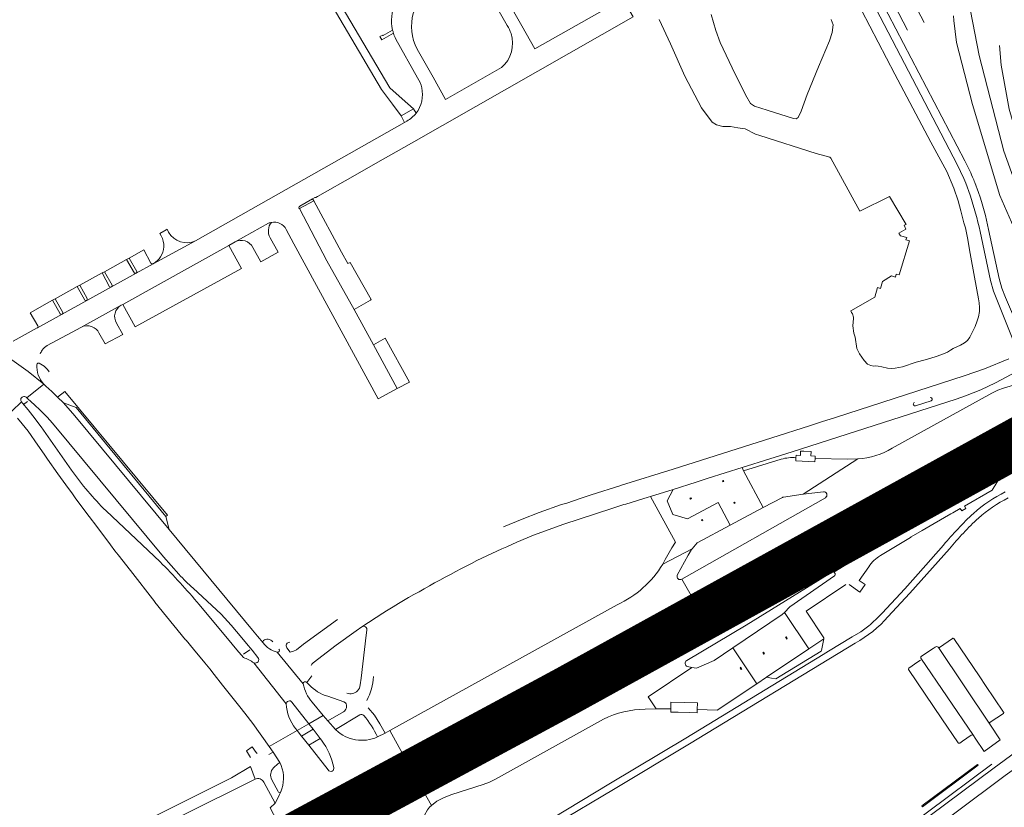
# Model space of a CAD drawing. Header units: metres. Extents: x 166325 to 190320, y 381923 to 404576.
# Tile 207 of 256: x 171992 to 172289, y 387311 to 387549. Entities that reach past the tile are written whole.
import ezdxf

# ---------------------------------------------------------------- set-up
doc = ezdxf.new("R2010")
doc.units = ezdxf.units.M
for name, color, linetype, lineweight in [('B-WE-OG-WATER_BEEK-GV', 8, 'Continuous', 18), ('B-WE-OG-WATER_MEER-GV', 8, 'Continuous', 18), ('B-WE-VH-VERHARDING_ASFALT-GV', 8, 'Continuous', 18), ('B-WE-VH-VERHARDING_BETON-GV', 8, 'Continuous', 18), ('B-WE-VH-VERHARDING_BETONSTRAATSTEEN-GV', 8, 'Continuous', 18), ('B-WE-VH-VERHARDING_FUNDERING_ZAND-GV', 8, 'Continuous', 18), ('B-WE-VH-VERHARDING_HALFVERHARDING-GV', 8, 'Continuous', 18), ('B-WE-VH-VERHARDING_N-WEG', 8, 'Continuous', 18), ('B-WE-VH-VERHARDING_STRAATBAKSTEEN-GV', 8, 'Continuous', 18)]:
    doc.layers.add(name, color=color, linetype=linetype, lineweight=lineweight)

msp = doc.modelspace()

# ---------------------------------------------------------------- linework, layer by layer
at = {"layer": 'B-WE-OG-WATER_BEEK-GV', "flags": 128}
for points in [[(172295.807, 387491.766), (172289.296, 387509.696), (172281.857, 387538.701), (172274.639, 387576.154)], [(172274.05, 387550.693), (172274.223, 387549.268), (172275.037, 387542.567), (172279.875, 387523.841), (172288.073, 387496.349), (172292.334, 387486.599)]]:
    msp.add_lwpolyline(points, dxfattribs=at)
at = {"layer": 'B-WE-OG-WATER_MEER-GV', "flags": 128}
for points in [[(172265.233, 387548.617), (172224.673, 387625.868), (172213.265, 387647.466), (172218.307, 387655.033)], [(172208.585, 387645.224), (172220.043, 387623.59), (172236.125, 387592.674), (172236.218, 387592.497), (172234.404, 387591.55), (172234.797, 387590.797), (172236.609, 387591.743), (172236.702, 387591.566), (172260.216, 387546.363)], [(172185.074, 387549.579), (172188.43, 387542.221), (172192.758, 387532.454), (172197.864, 387522.86), (172201.099, 387518.529), (172202.344, 387517.686), (172204.309, 387517.206), (172206.596, 387517.172), (172208.884, 387516.816), (172211.01, 387516.44), (172214.155, 387514.861), (172215.455, 387514.452), (172232.553, 387509.069), (172236.707, 387507.923), (172236.997, 387507.601), (172245.75, 387491.622), (172254.769, 387496.059), (172259.744, 387487.595), (172259.185, 387487.348), (172259.717, 387486.092), (172257.556, 387484.897), (172258.055, 387484.105), (172259.964, 387483.615), (172259.68, 387482.946), (172260.806, 387482.583), (172257.624, 387472.337), (172256.741, 387472.558), (172256.515, 387471.628), (172255.299, 387472.01), (172252.631, 387470.283), (172252.042, 387468.208), (172251.093, 387468.458), (172250.264, 387465.6), (172243.041, 387461.425), (172243.236, 387460.979), (172243.55, 387460.525), (172243.851, 387459.538), (172243.805, 387459.158), (172243.672, 387456.857), (172243.984, 387454.661), (172244.295, 387453.437), (172244.862, 387450.055), (172245.658, 387448.424), (172247.043, 387446.401), (172248.112, 387445.321), (172249.039, 387444.876), (172249.983, 387444.722), (172250.571, 387444.751), (172251.264, 387444.733), (172252.423, 387444.456), (172254.16, 387444.098), (172255.228, 387444.015), (172256.48, 387444.093), (172258.634, 387444.453), (172262.849, 387445.865), (172265.481, 387446.648), (172268.578, 387447.499), (172270.569, 387448.181), (172272.314, 387448.934), (172273.148, 387449.533), (172274.025, 387450.09), (172276.239, 387451.1), (172277.395, 387451.714), (172278.357, 387452.48), (172279.076, 387453.426), (172279.841, 387455.126), (172280.631, 387456.684), (172281.239, 387458.369), (172281.678, 387459.594), (172281.931, 387461.184), (172281.919, 387462.475), (172281.902, 387463.903), (172281.648, 387465.018), (172280.458, 387471.654), (172279.167, 387478.764), (172278.299, 387483.555), (172277.738, 387486.571), (172277.251, 387488.06), (172276.342, 387491.698), (172275.539, 387494.677), (172274.174, 387498.518), (172272.123, 387503.591), (172267.237, 387512.407), (172256.367, 387532.99), (172243.744, 387557.289)], [(172237.117, 387549.533), (172237.671, 387547.959), (172237.381, 387545.586), (172236.561, 387543.098), (172233.236, 387535.215), (172229.865, 387526.829), (172227.987, 387521.796), (172227.136, 387519.944), (172226.464, 387519.506), (172225.685, 387519.562), (172217.766, 387522.128), (172213.834, 387523.383), (172212.665, 387524.15), (172211.199, 387526.785), (172207.092, 387534.891), (172203.461, 387542.552), (172202.21, 387546.213), (172200.815, 387551.098)], [(172287.971, 387541.679), (172288.506, 387535.769), (172290.917, 387522.473), (172295.993, 387505.043), (172299.858, 387494.693), (172303.935, 387488.567)]]:
    msp.add_lwpolyline(points, dxfattribs=at)
at = {"layer": 'B-WE-VH-VERHARDING_ASFALT-GV', "flags": 128}
for points in [[(171993.709, 387435.12), (171998.877, 387439.215), (171994.143, 387443.067), (171984.808, 387449.595), (171981.482, 387451.995)], [(172290.866, 387446.939), (172283.441, 387443.937), (172277.374, 387441.755), (172238.363, 387429.162), (172234.19, 387427.824), (172230.503, 387426.641), (172219.091, 387422.981), (172189.301, 387413.582), (172173.655, 387408.698), (172173.464, 387408.619), (172164.495, 387405.741), (172161.12, 387404.714), (172157.132, 387403.309), (172155.522, 387402.817), (172148.724, 387400.466), (172143.569, 387398.453), (172137.898, 387396.062)], [(172218.522, 387416.654), (172225.312, 387418.824), (172274.926, 387434.688), (172277.704, 387435.69), (172282.339, 387437.549), (172286.836, 387439.662), (172299.325, 387446.306)], [(171998.877, 387439.215), (171993.709, 387435.12), (171994, 387434.79), (171996, 387432.96), (171997.74, 387431.35), (171999.82, 387429.25), (172001.51, 387427.45), (172035.08, 387386.98), (172039.72, 387381.75)], [(172300.256, 387441.391), (172289.274, 387438.077), (172287.492, 387437.438), (172285.712, 387436.55), (172255.58, 387419.852)], [(172036.762, 387395.3), (172008.24, 387429.71), (172004.76, 387433.61), (172002.973, 387435.361), (172001.275, 387437.025), (171999.448, 387438.671)], [(171985.017, 387434.141), (171989.18, 387431.08), (171992.1, 387433.872)], [(172007.252, 387413.227), (171998.01, 387426.35), (171995.528, 387429.651), (171994.08, 387431.49), (171992.43, 387433.5), (171992.1, 387433.872), (171989.18, 387431.08)], [(172235.34, 387404.919), (172191.875, 387380.246), (172196.697, 387371.808), (172219.736, 387384.972), (172222.278, 387386.567), (172224.65, 387388.404), (172232.97, 387395.605), (172234.555, 387396.868), (172236.242, 387397.998), (172265.053, 387414.123), (172283.452, 387424.31), (172304.111, 387435.477)], [(172267.38, 387434.227), (172262.607, 387432.701)], [(172302.922, 387419.529), (172303.669, 387419.316), (172303.563, 387419.51), (172316.812, 387426.641), (172317.178, 387426.995), (172317.961, 387427.417), (172314.486, 387433.866), (172313.712, 387433.451), (172313.222, 387433.313), (172299.982, 387426.199), (172299.85, 387426.408), (172299.638, 387425.647), (172299.464, 387425.33), (172299.143, 387425.066), (172272.704, 387410.877)], [(171990.882, 387428.99), (171992.333, 387427.208), (171994.13, 387425), (171997.065, 387420.774), (171998.953, 387418.054), (171999.97, 387416.59), (172003.134, 387412.178), (172005.526, 387408.842), (172007.528, 387406.049), (172008.56, 387404.61), (172012.595, 387399.224), (172014.841, 387396.225), (172019.038, 387390.621), (172020.35, 387388.87), (172021.322, 387387.625), (172025.032, 387382.873), (172032.412, 387373.421), (172032.482, 387373.336), (172041.749, 387361.969), (172041.876, 387361.813), (172044.127, 387359.053), (172047.552, 387354.924), (172049.04, 387353.13), (172050.425, 387351.39), (172052.89, 387348.262), (172058.2, 387341.64), (172059.67, 387339.72), (172062.042, 387336.569), (172067.04, 387329.672), (172075.482, 387334.491), (172074.978, 387335.137)], [(172237.89, 387382.406), (172261.553, 387396.877), (172268.997, 387401.248), (172275.956, 387405.069), (172288.595, 387411.809), (172288.995, 387412.309), (172289.435, 387412.598), (172302.17, 387419.452)], [(172141.933, 387391.431), (172147.023, 387393.575), (172156.179, 387396.914), (172170.742, 387401.679), (172171.959, 387402.077), (172174.368, 387402.812), (172174.973, 387402.996), (172181.672, 387405.039), (172182.458, 387405.279), (172189.323, 387407.372), (172196.211, 387409.619), (172199.88, 387410.818), (172210.17, 387414.04), (172218.522, 387416.654)], [(172245.185, 387416.627), (172228.595, 387405.956), (172234.714, 387406.72)], [(172034.013, 387385.507), (172017.66, 387400.97)], [(172065.191, 387360.969), (172063.51, 387363.03), (172062.037, 387364.807), (172036.762, 387395.3)], [(172246.233, 387395.438), (172210.878, 387373.623), (172198.386, 387366.139), (172187.492, 387359.802), (172171.133, 387350.504), (172112.654, 387318.067), (172116.116, 387311.863), (172117.795, 387313.101), (172119.948, 387314.253), (172122.292, 387315.137), (172131.823, 387318.204), (172133.703, 387318.879), (172135.514, 387319.739), (172168.197, 387337.919)], [(172271.096, 387390.579), (172263.454, 387381.909), (172259.402, 387377.366), (172252.475, 387369.974), (172251.034, 387368.462), (172249.505, 387367.04), (172248.985, 387366.595), (172248.457, 387366.16), (172246.016, 387364.361), (172243.426, 387362.783), (172236.234, 387358.463), (172234.618, 387357.493), (172193.131, 387332.205), (172170.359, 387318.532), (172152.473, 387307.786)], [(172190.532, 387381.453), (172193.835, 387387.522), (172194.861, 387389.256), (172195.02, 387389.442), (172186.108, 387384.8)], [(172254.274, 387368.903), (172260.915, 387376.002), (172272.856, 387389.464)], [(172196.697, 387371.808), (172191.875, 387380.246)], [(172193.376, 387355.676), (172211.339, 387366.407), (172237.318, 387382.422)], [(172043.989, 387377.501), (172052.49, 387369.66), (172055.54, 387366.36), (172058.717, 387362.549), (172060.2, 387360.77), (172061.87, 387358.77), (172063.65, 387356.57)], [(172059.221, 387356.6), (172057.22, 387358.89), (172055.815, 387360.577), (172045.81, 387372.59)], [(172079.697, 387354.148), (172079.976, 387354.578), (172080.326, 387354.953), (172087.28, 387360.33), (172093.358, 387364.64), (172095.09, 387365.868), (172101.437, 387370.011), (172102.528, 387370.721)], [(172172.327, 387372.55), (172103.533, 387334.477), (172109.714, 387323.309), (172180.642, 387362.634), (172196.697, 387371.808)], [(172087.743, 387368.079), (172077.47, 387360.59), (172075.35, 387358.915), (172074.42, 387358.51), (172073.42, 387358.24)], [(172101.437, 387370.011), (172095.09, 387365.868)], [(172096.613, 387364.833), (172096.43, 387363.333), (172094.852, 387350.363), (172094.602, 387348.311), (172094.339, 387347.353), (172093.781, 387346.53)], [(172286.434, 387323.242), (172292.896, 387327.913), (172299.893, 387332.674), (172305.807, 387336.331), (172310.169, 387338.894), (172312.662, 387340.309), (172314.422, 387341.309), (172321.429, 387345.039), (172325.843, 387347.312), (172342.075, 387355.732), (172353.146, 387361.494), (172357.308, 387363.656), (172356.708, 387364.809), (172352.547, 387362.648), (172341.476, 387356.886), (172325.244, 387348.466)], [(172153.574, 387306.148), (172171.244, 387316.675), (172194.175, 387330.486), (172244.34, 387360.951)], [(172312.289, 387334.072), (172320.665, 387338.712), (172339.571, 387348.574), (172359.716, 387359.024), (172359.117, 387360.177), (172338.972, 387349.728), (172311.644, 387335.201), (172298.362, 387327.012), (172294.259, 387324.112), (172289.774, 387320.905), (172274.535, 387309.513), (172264.172, 387301.767), (172259.025, 387297.942), (172259.807, 387296.905), (172265.014, 387300.774), (172275.313, 387308.472)], [(172264.215, 387356.42), (172264.232, 387356.395), (172280.111, 387332.986), (172280.66, 387332.147), (172283.391, 387328.14), (172283.817, 387328.465), (172287.8, 387331.387), (172288.243, 387331.712), (172285.063, 387336.375), (172269.539, 387359.568)], [(172268.798, 387359.821), (172268.593, 387359.71), (172267.977, 387359.301), (172265.326, 387357.567), (172264.298, 387356.847)], [(172069.47, 387358.21), (172077.344, 387348.635)], [(172072.184, 387342.554), (172062.431, 387355)], [(172180.838, 387340.927), (172184.117, 387341.035), (172181.691, 387344.671), (172194.876, 387353.559), (172193.617, 387353.883)], [(172078.424, 387349.054), (172079.923, 387351.057)], [(172079.923, 387351.057), (172078.424, 387349.054), (172079.112, 387348.341)], [(172084.787, 387344.868), (172089.66, 387343.188), (172090.161, 387342.889)], [(172073.919, 387343.096), (172079.017, 387336.564), (172083.417, 387339.037), (172080.076, 387343.04)], [(172099.8, 387332.554), (172102.121, 387333.683), (172100.503, 387336.55), (172098.866, 387339.088), (172096.957, 387341.393)], [(172087.227, 387334.68), (172087.148, 387334.829), (172084.829, 387337.422), (172083.417, 387339.037), (172079.017, 387336.564), (172080.343, 387334.866), (172082.452, 387332.065), (172082.85, 387331.54)], [(172089.485, 387340.1), (172084.829, 387337.422), (172087.148, 387334.829), (172094.498, 387339.274)], [(172084.886, 387322.56), (172079.014, 387330.036), (172076.776, 387332.832), (172075.482, 387334.491), (172067.04, 387329.672), (172068.266, 387327.984), (172070.283, 387324.866)], [(172106.054, 387321.238), (172108.3, 387322.541), (172109.714, 387323.309), (172103.533, 387334.477), (172102.121, 387333.683), (172099.8, 387332.554)], [(172063.417, 387327.555), (172063.056, 387327.895), (172061.934, 387329.529), (172060.139, 387328.343), (172061.425, 387326.383)], [(172070.283, 387324.866), (172068.266, 387327.984), (172066.924, 387327.212)], [(172062.752, 387319.773), (172061.343, 387323.599), (172055.623, 387320.22), (171964.092, 387274.478), (171950.77, 387267.902)], [(172061.343, 387323.599), (172062.752, 387319.773)], [(172068.332, 387323.18), (172069.678, 387324.424), (172070.283, 387324.866)], [(172285.658, 387324.285), (172266.203, 387309.801), (172256.265, 387302.382), (172255.893, 387302.098), (172256.672, 387301.064), (172267.002, 387308.775), (172286.434, 387323.242)], [(171913.681, 387246.321), (171930.28, 387254.064), (171941.663, 387259.519), (171965.907, 387271.381), (172040.735, 387308.839), (172062.752, 387319.773)], [(172065.414, 387318.871), (172068.822, 387312.491), (172069.528, 387313.791), (172070.193, 387315.162), (172070.561, 387315.972)], [(172069.723, 387316.035), (172067.87, 387319.587)], [(172113.017, 387306.996), (172113.098, 387307.242), (172114.965, 387310.481), (172115.559, 387311.321), (172116.116, 387311.863), (172112.654, 387318.067), (172111.187, 387317.285), (172108.935, 387316.193)], [(172070.883, 387316.876), (172070.561, 387315.972), (172070.193, 387315.162), (172069.528, 387313.791), (172068.822, 387312.491), (172067.331, 387311.095), (172070.445, 387305.2), (172072.151, 387306.138), (172074.443, 387307.141), (172077.431, 387308.05), (172080.059, 387308.478)]]:
    msp.add_lwpolyline(points, dxfattribs=at)
at = {"layer": 'B-WE-VH-VERHARDING_ASFALT-GV'}
for points in [[(171999.448, 387438.671, -0.0278081), (171998.877, 387439.215)], [(172262.607, 387432.701, -0.9835587), (172262.283, 387433.688)], [(172267.071, 387435.192, -0.9669136), (172267.38, 387434.227)], [(172255.58, 387419.852, -0.1123323), (172245.185, 387416.627)], [(172017.66, 387400.97, -0.0475151), (172007.252, 387413.227)], [(172272.704, 387410.877, 0.0140504), (172246.233, 387395.438)], [(172234.714, 387406.72, -0.822125), (172235.34, 387404.919)], [(172289.772, 387406.679, 0.0699761), (172280.17, 387400.179)], [(172281.622, 387398.723, -0.0641441), (172290.637, 387404.824)], [(172280.17, 387400.179, 0.0356746), (172271.096, 387390.579)], [(172272.856, 387389.464, -0.0322999), (172281.622, 387398.723)], [(172129.902, 387385.871, -0.0113088), (172141.933, 387391.431)], [(172104.564, 387371.945, -0.0179884), (172129.902, 387385.871)], [(172045.81, 387372.59, 0.024929), (172034.013, 387385.507)], [(172186.108, 387384.8, -0.1490588), (172172.327, 387372.55)], [(172039.72, 387381.75, 0.0185489), (172043.989, 387377.501)], [(172191.875, 387380.246, -0.7247871), (172190.532, 387381.453)], [(172237.318, 387382.422, -0.291937), (172237.89, 387382.406)], [(172102.528, 387370.721, -0.0018769), (172104.564, 387371.945)], [(172244.34, 387360.951, 0.0880733), (172254.274, 387368.903)], [(172095.09, 387365.868, -0.6456876), (172096.613, 387364.833)], [(172269.539, 387359.568, 0.4346079), (172268.798, 387359.821)], [(172264.298, 387356.847, 0.4309681), (172264.215, 387356.42)], [(172193.617, 387353.883, -0.6892739), (172193.376, 387355.676)], [(172096.626, 387343.596, 0.1044937), (172098.608, 387350.808)], [(172077.344, 387348.635, -0.7028435), (172078.424, 387349.054)], [(172080.076, 387343.04, -0.14432), (172077.344, 387348.635)], [(172079.112, 387348.341, 0.1406624), (172084.787, 387344.868)], [(172093.781, 387346.53, -0.2973949), (172090.541, 387345.766)], [(172090.161, 387342.889, -0.4087762), (172089.485, 387340.1)], [(172168.197, 387337.919, -0.1118653), (172180.838, 387340.927)], [(172094.498, 387339.274, -0.3333225), (172095.652, 387339.066)], [(172095.652, 387339.066, -0.0678225), (172099.8, 387332.554)], [(172099.8, 387332.554, -0.3070022), (172087.227, 387334.68)], [(172067.87, 387319.587, -0.3411943), (172068.332, 387323.18)], [(172070.283, 387324.866, -0.1936731), (172070.883, 387316.876)], [(172062.752, 387319.773, -0.4189899), (172065.414, 387318.871)], [(172102.338, 387314.453, -0.7185278), (172101.049, 387317.78)]]:
    msp.add_lwpolyline(points, format="xyb", dxfattribs=at)
at = {"layer": 'B-WE-VH-VERHARDING_ASFALT-GV', "flags": 128}
for points in [[(172222.921, 387370.241), (172222.223, 387369.539), (172207.288, 387359.473), (172214.583, 387348.65), (172217.524, 387350.622), (172230.327, 387359.24)], [(172223.215, 387362.712), (172223.422, 387362.852), (172223.785, 387362.313), (172223.578, 387362.173)], [(172274.535, 387309.513), (172289.774, 387320.905), (172294.259, 387324.112), (172298.362, 387327.012), (172311.644, 387335.201), (172338.972, 387349.728), (172359.117, 387360.177), (172357.308, 387363.656), (172353.146, 387361.494), (172342.075, 387355.732), (172325.843, 387347.312), (172321.429, 387345.039), (172314.422, 387341.309), (172312.662, 387340.309), (172310.169, 387338.894), (172305.807, 387336.331), (172299.893, 387332.674), (172292.896, 387327.913), (172286.434, 387323.242), (172267.002, 387308.775), (172256.672, 387301.064), (172259.025, 387297.942), (172264.172, 387301.767)], [(172216.943, 387357.704), (172216.735, 387357.564), (172216.372, 387358.104), (172216.58, 387358.243)], [(172080.343, 387334.866), (172076.776, 387332.832), (172079.014, 387330.036), (172082.452, 387332.065)], [(172108.3, 387322.541), (172106.054, 387321.238), (172108.935, 387316.193), (172111.187, 387317.285)]]:
    msp.add_lwpolyline(points, close=True, dxfattribs=at)
at = {"layer": 'B-WE-VH-VERHARDING_BETON-GV', "flags": 128}
for points in [[(172228.801, 387418.997), (172227.836, 387419.03), (172227.817, 387418.672), (172227.765, 387417.682), (172226.443, 387417.752), (172226.41, 387417.014), (172226.369, 387416.024), (172232.155, 387415.77), (172232.211, 387416.764), (172232.245, 387417.508), (172230.943, 387417.565), (172231.013, 387418.922)], [(172210.508, 387413.029), (172210.17, 387414.04), (172199.88, 387410.818), (172196.211, 387409.619), (172189.323, 387407.372), (172187.441, 387403.924), (172189.217, 387399.87), (172193.64, 387398.508), (172202.879, 387403.419), (172206.527, 387396.609), (172216.464, 387401.9)], [(172204.154, 387409.97), (172204.419, 387410.112), (172204.561, 387409.848), (172204.297, 387409.706)], [(172194.772, 387404.658), (172194.508, 387404.516), (172194.365, 387404.78), (172194.629, 387404.922)], [(172207.866, 387403.609), (172208.008, 387403.345), (172207.744, 387403.203), (172207.602, 387403.467)], [(172196.604, 387342.869), (172188.601, 387343.096), (172188.557, 387341.054), (172188.536, 387340.076), (172190.791, 387340.004), (172194.159, 387339.898), (172196.543, 387339.822), (172196.563, 387340.814)]]:
    msp.add_lwpolyline(points, close=True, dxfattribs=at)
at = {"layer": 'B-WE-VH-VERHARDING_BETONSTRAATSTEEN-GV', "flags": 128}
for points in [[(172093.026, 387502.496), (172099.183, 387505.997), (172110.091, 387512.198), (172177.171, 387550.337), (172174.071, 387555.84), (172147.381, 387540.718), (172143.468, 387547.631), (172136.316, 387560.268)], [(172135.844, 387553.371), (172139.064, 387547.714)], [(172104.384, 387546.378), (172101.486, 387544.696), (172101.386, 387544.834), (172100.533, 387544.364), (172101.157, 387543.438), (172104.647, 387545.384)], [(172105.314, 387543.645), (172111.924, 387531.901)], [(172137.377, 387535.022), (172120.349, 387525.376), (172116.605, 387532.079), (172111.841, 387540.607)], [(172111.481, 387521.201), (172110.679, 387522.519), (172106.973, 387520.396), (172108.018, 387518.441), (172108.691, 387518.823)], [(172108.691, 387518.823), (172108.018, 387518.441), (172044.77, 387482.6), (172031.918, 387475.679), (172026.792, 387472.839), (172019.292, 387468.682), (172004.399, 387460.427), (171996.886, 387456.264), (171996.882, 387456.262), (171989.61, 387452.26)], [(172076.263, 387493.096), (172080.156, 387495.32), (172080.859, 387495.721), (172081.162, 387495.751), (172081.684, 387496.048), (172093.026, 387502.496)], [(172076.091, 387492.297), (172076.223, 387492.368), (172080.504, 387494.681)], [(172080.504, 387494.681), (172080.156, 387495.32), (172076.263, 387493.096)], [(172072.207, 387486.013), (172074.53, 387481.74), (172100.053, 387434.788), (172105.781, 387437.902), (172098.556, 387451.166), (172092.737, 387461.847), (172084.474, 387476.567), (172076.223, 387492.368), (172076.091, 387492.297)], [(171999.89, 387450.985), (172008.723, 387455.694), (172010.079, 387456.445), (172022.27, 387463.169), (172022.71, 387463.397), (172054.831, 387481.178), (172056.699, 387482.265), (172066.834, 387487.931)], [(172066.834, 387487.931), (172056.699, 387482.265)], [(172036.603, 387485.215), (172036.173, 387486.088), (172035.872, 387485.921), (172033.947, 387484.854), (172034.401, 387484.079)], [(172031.918, 387475.679), (172044.77, 387482.6)], [(172062.081, 387480.608), (172064.462, 387476.3), (172069.706, 387479.157), (172067.314, 387483.553)], [(172031.271, 387475.86), (172029.06, 387479.84), (172024.646, 387477.402), (172026.987, 387473.311)], [(172026.236, 387472.878), (172023.905, 387476.992), (172017.188, 387473.282), (172019.479, 387469.214)], [(172024.646, 387477.402), (172023.905, 387476.992), (172026.236, 387472.878)], [(172026.987, 387473.311), (172024.646, 387477.402)], [(172026.792, 387472.839), (172031.918, 387475.679)], [(172018.764, 387468.738), (172016.503, 387472.903), (172009.711, 387469.151), (172011.954, 387465.144)], [(172017.188, 387473.282), (172016.503, 387472.903), (172018.764, 387468.738)], [(172019.479, 387469.214), (172017.188, 387473.282)], [(172019.292, 387468.682), (172026.792, 387472.839)], [(172009.711, 387469.151), (172008.978, 387468.746), (172011.278, 387464.625)], [(172011.954, 387465.144), (172009.711, 387469.151)], [(172011.278, 387464.625), (172008.978, 387468.746), (172002.246, 387465.027), (172004.557, 387460.951)], [(172004.399, 387460.427), (172019.292, 387468.682)], [(172003.814, 387460.485), (172001.498, 387464.614), (171999.88, 387463.72), (171994.76, 387460.87), (171997.06, 387456.889)], [(172002.246, 387465.027), (172001.498, 387464.614), (172003.814, 387460.485)], [(172004.557, 387460.951), (172002.246, 387465.027)], [(172022.27, 387463.169), (172010.079, 387456.445)], [(171996.886, 387456.264), (172004.399, 387460.427)], [(172015.539, 387454.811), (172017.398, 387451.438), (172022.705, 387454.231), (172020.821, 387457.698)], [(171981.482, 387451.995), (171984.808, 387449.595), (171994.143, 387443.067), (171998.877, 387439.215)], [(172221.998, 387416.568), (172210.508, 387413.029), (172216.464, 387401.9), (172222.328, 387405.014), (172222.481, 387405.05), (172222.626, 387405.05), (172228.595, 387405.956), (172245.185, 387416.627)], [(172245.185, 387416.627), (172242.071, 387416.536), (172232.211, 387416.764), (172232.155, 387415.77), (172226.369, 387416.024), (172226.41, 387417.014)], [(172273.823, 387362.379), (172273.821, 387362.377), (172269.824, 387359.637)], [(172282.027, 387350.757), (172274.211, 387362.319)], [(172061.14, 387358.86), (172059.23, 387357.55)], [(172063.65, 387356.57), (172061.87, 387358.77)], [(172072.37, 387359.51), (172073.42, 387358.24), (172074.42, 387358.51), (172075.35, 387358.915), (172077.47, 387360.59)], [(172269.539, 387359.568), (172285.063, 387336.375)], [(172264.127, 387355.794), (172263.291, 387355.219), (172260.594, 387353.377)], [(172280.111, 387332.986), (172264.232, 387356.395)], [(172260.512, 387352.959), (172270.617, 387338.051), (172275.551, 387330.792)], [(172285.185, 387336.972), (172289.197, 387339.673), (172289.314, 387339.905), (172289.248, 387340.094), (172283.826, 387348.136), (172282.027, 387350.757)], [(172275.971, 387330.705), (172276.81, 387331.278), (172279.491, 387333.105)]]:
    msp.add_lwpolyline(points, dxfattribs=at)
at = {"layer": 'B-WE-VH-VERHARDING_BETONSTRAATSTEEN-GV'}
for points in [[(172110.188, 387560.541, 0.3141838), (172104.384, 387546.378)], [(172111.841, 387540.607, -0.4017474), (172117.251, 387559.992)], [(172139.064, 387547.714, -0.0677827), (172140.209, 387545.336)], [(172104.647, 387545.384, -0.0231176), (172104.384, 387546.378)], [(172104.647, 387545.384, 0.0373911), (172105.314, 387543.645)], [(172140.209, 387545.336, -0.2988467), (172137.377, 387535.022)], [(172111.924, 387531.901, -0.0893576), (172113.202, 387528.898)], [(172113.202, 387528.898, -0.2255501), (172111.481, 387521.201)], [(172111.481, 387521.201, -0.1006582), (172108.691, 387518.823)], [(172076.091, 387492.297, -0.3904459), (172076.263, 387493.096)], [(172067.314, 387483.553, -0.3110973), (172067.719, 387488.204)], [(172066.834, 387487.931, -0.0559673), (172067.719, 387488.204)], [(172067.719, 387488.204, -0.1546637), (172070.234, 387487.899)], [(172070.234, 387487.899, -0.1671444), (172072.207, 387486.013)], [(172034.401, 387484.079, -0.1194624), (172035.17, 387480.789)], [(172044.77, 387482.6, -0.3809547), (172036.603, 387485.215)], [(172056.699, 387482.265, -0.4226832), (172062.081, 387480.608)], [(172035.17, 387480.789, -0.2562926), (172031.918, 387475.679)], [(172031.918, 387475.679, -0.3814605), (172031.271, 387475.86)], [(172026.236, 387472.878, 0.2774341), (172026.792, 387472.839)], [(172026.987, 387473.311, -0.326419), (172026.792, 387472.839)], [(172019.479, 387469.214, -0.3704395), (172019.292, 387468.682)], [(172019.292, 387468.682, -0.3029568), (172018.764, 387468.738)], [(172011.954, 387465.144, -0.7725735), (172011.278, 387464.625)], [(172020.821, 387457.698, -0.4176484), (172022.27, 387463.169)], [(172004.399, 387460.427, -0.2704931), (172003.814, 387460.485)], [(172004.557, 387460.951, -0.3691334), (172004.399, 387460.427)], [(171997.06, 387456.889, -0.4128419), (171996.886, 387456.264)], [(172010.079, 387456.445, -0.2153907), (172013.434, 387456.638)], [(172013.434, 387456.638, -0.1760111), (172015.539, 387454.811)], [(171997.705, 387448.416, -0.0447064), (171998.368, 387449.499)], [(171998.368, 387449.499, -0.1076975), (171999.89, 387450.985)], [(172226.41, 387417.014, 0.0878445), (172221.998, 387416.568)], [(172068.094, 387361.361, 0.4146491), (172065.27, 387361.68)], [(172274.211, 387362.319, 0.3912003), (172273.823, 387362.379)], [(172065.27, 387361.68, 0.3951837), (172065.191, 387360.969)], [(172065.191, 387360.969, 0.1653472), (172069.47, 387358.21)], [(172069.47, 387358.21, 0.7284656), (172070, 387359.06)], [(172073.299, 387361.18, 0.642287), (172072.37, 387359.51)], [(172269.824, 387359.637, -0.1728445), (172269.539, 387359.568)], [(172059.221, 387356.6, -0.0229429), (172062.431, 387355)], [(172062.431, 387355, 0.7956139), (172063.65, 387356.57)], [(172260.594, 387353.377, 0.402527), (172260.512, 387352.959)], [(172285.063, 387336.375, -0.3879435), (172285.185, 387336.972)], [(172279.491, 387333.105, -0.4010806), (172280.111, 387332.986)], [(172275.551, 387330.792, 0.4304222), (172275.971, 387330.705)]]:
    msp.add_lwpolyline(points, format="xyb", dxfattribs=at)
at = {"layer": 'B-WE-VH-VERHARDING_BETONSTRAATSTEEN-GV', "flags": 128}
for points in [[(172088.943, 387479.196), (172080.504, 387494.681), (172076.223, 387492.368), (172084.474, 387476.567), (172092.737, 387461.847), (172097.67, 387464.704), (172097.924, 387464.838), (172091.533, 387476.074), (172090.814, 387475.764)], [(172058.618, 387474.248), (172054.831, 387481.178), (172022.71, 387463.397), (172026.464, 387456.588)], [(172098.556, 387451.166), (172105.781, 387437.902), (172109.47, 387439.891), (172102.097, 387453.129)], [(172004.76, 387433.61), (172008.24, 387429.71), (172036.762, 387395.3), (172035.737, 387399.202), (172008.587, 387432.181)], [(172206.527, 387396.609), (172202.879, 387403.419), (172193.64, 387398.508), (172189.217, 387399.87), (172187.441, 387403.924), (172189.323, 387407.372), (172182.458, 387405.279), (172189.946, 387391.484), (172188.826, 387389.726), (172186.901, 387386.176), (172186.108, 387384.8), (172195.02, 387389.442), (172196.536, 387391.216), (172196.706, 387391.377)], [(172198.113, 387398.352), (172198.255, 387398.088), (172197.991, 387397.945), (172197.849, 387398.209)], [(172234.009, 387358.498), (172234.088, 387358.546), (172234.122, 387358.71), (172234.845, 387362.267), (172230.327, 387359.24), (172217.524, 387350.622), (172219.012, 387350.371), (172220.307, 387350.153)], [(172214.583, 387348.65), (172207.288, 387359.473), (172201.688, 387355.698), (172196.369, 387353.345), (172194.876, 387353.559), (172181.691, 387344.671), (172184.117, 387341.035), (172186.426, 387341.043), (172188.557, 387341.054), (172188.601, 387343.096), (172196.604, 387342.869), (172196.563, 387340.814), (172202.622, 387340.63)], [(172209.737, 387353.634), (172210.1, 387353.095), (172209.893, 387352.956), (172209.53, 387353.495)], [(172281.369, 387324.265), (172264.51, 387311.71), (172264.689, 387311.445), (172281.541, 387324.014)]]:
    msp.add_lwpolyline(points, close=True, dxfattribs=at)
at = {"layer": 'B-WE-VH-VERHARDING_FUNDERING_ZAND-GV', "flags": 128}
for points in [[(172217.198, 387622.248), (172216.943, 387621.973), (172215.088, 387621.029), (172275.18, 387505.679)], [(172277.511, 387506.849), (172217.198, 387622.248)], [(172277.785, 387500.018), (172279.111, 387496.458)], [(172281.67, 387497.2), (172280.54, 387500.249)], [(172282.14, 387485.47), (172285.3, 387470.6), (172286.213, 387467.368), (172292.054, 387452.727), (172294.799, 387453.96), (172289.86, 387465.51), (172288.76, 387468.27), (172287.87, 387471.25), (172284.709, 387486.085)]]:
    msp.add_lwpolyline(points, dxfattribs=at)
at = {"layer": 'B-WE-VH-VERHARDING_FUNDERING_ZAND-GV'}
for points in [[(172275.18, 387505.679, -0.0247809), (172277.785, 387500.018)], [(172279.856, 387501.916, 0.0203236), (172277.511, 387506.849)], [(172280.54, 387500.249, 0.0072146), (172279.856, 387501.916)], [(172279.111, 387496.458, -0.0289865), (172282.14, 387485.47)], [(172284.709, 387486.085, 0.0315568), (172281.67, 387497.2)]]:
    msp.add_lwpolyline(points, format="xyb", dxfattribs=at)
at = {"layer": 'B-WE-VH-VERHARDING_HALFVERHARDING-GV', "flags": 128}
msp.add_lwpolyline([(172082.718, 387559.468), (172101.045, 387528.422), (172104.334, 387523.969), (172106.973, 387520.396), (172110.679, 387522.519), (172107.237, 387525.582), (172103.504, 387528.904), (172087.47, 387556.072)], dxfattribs=at)
at = {"layer": 'B-WE-VH-VERHARDING_N-WEG', "const_width": 15, "flags": 128}
msp.add_lwpolyline([(173499.621, 387714.244), (173213.034, 387739.83), (173005.657, 387748.834), (172941.662, 387733.816), (172779.17, 387669.295), (172500.469, 387535.707), (172156.953, 387346.365), (171968.595, 387244.866), (171793.205, 387177.705), (171592.007, 387124.972), (171355.935, 387094.583), (171058.398, 387087.296), (170776.721, 387047.969), (170468.218, 386981.829), (170107.083, 386855.554), (169841.325, 386723.834), (169606.147, 386582.616), (169343.248, 386460.166), (169102.153, 386380.399), (168468.156, 386222.198), (168233.109, 386152.196), (167784.214, 386010.083), (167183.509, 385800.559), (166970.687, 385724.587)], dxfattribs=at)
at = {"layer": 'B-WE-VH-VERHARDING_STRAATBAKSTEEN-GV'}
for points in [[(171996.762, 387445.21, 0.2137805), (171998.877, 387439.215)], [(171997.48, 387445.6, 0.4778285), (171996.762, 387445.21)], [(171993.709, 387435.12, 1.0370413), (171992.1, 387433.872)], [(171992.43, 387433.5, 0.3944966), (171993.15, 387433.43)], [(172248.441, 387384.046, -0.1070989), (172251.964, 387387.395)], [(172238.25, 387381.954, -0.4252327), (172238.094, 387381.257)], [(172073.919, 387343.096, 0.6887122), (172072.184, 387342.554)], [(172072.184, 387342.554, 0.1530398), (172074.978, 387335.137)], [(172086.59, 387323.35, 0.1149145), (172082.85, 387331.54)], [(172084.886, 387322.56, 0.8553781), (172086.59, 387323.35)], [(172106.054, 387321.238, 0.0659825), (172101.049, 387317.78)], [(172069.723, 387316.035, 0.5817228), (172070.561, 387315.972)], [(172102.338, 387314.453, 0.0877482), (172108.935, 387316.193)]]:
    msp.add_lwpolyline(points, format="xyb", dxfattribs=at)
at = {"layer": 'B-WE-VH-VERHARDING_STRAATBAKSTEEN-GV', "flags": 128}
for points in [[(172000.5, 387442.98), (171999.92, 387443.72), (171998.915, 387444.7), (171997.48, 387445.6)], [(171992.1, 387433.872), (171992.43, 387433.5)], [(171993.15, 387433.43), (171993.94, 387434.03)], [(171994, 387434.79), (171993.709, 387435.12)], [(172276.086, 387401.629), (172276.586, 387400.9), (172277.861, 387401.653), (172277.414, 387402.388), (172285.793, 387407.182), (172288.595, 387411.809), (172275.956, 387405.069), (172268.997, 387401.248), (172261.553, 387396.877), (172237.89, 387382.406), (172237.961, 387382.348), (172238.021, 387382.278), (172238.25, 387381.954)], [(172251.964, 387387.395), (172261.055, 387392.925), (172261.298, 387393.068), (172264.666, 387395.043), (172268.267, 387397.155), (172273.308, 387400.04), (172273.872, 387400.362), (172276.086, 387401.629)], [(172242.566, 387378.661), (172245.79, 387376.348), (172247.364, 387378.66), (172245.594, 387379.86), (172248.441, 387384.046)], [(172238.094, 387381.257), (172224.572, 387371.9), (172222.921, 387370.241), (172230.327, 387359.24), (172234.845, 387362.267), (172234.891, 387362.491), (172229.536, 387370.592), (172241.513, 387378.676)], [(172074.978, 387335.137), (172075.482, 387334.491), (172079.017, 387336.564), (172073.919, 387343.096)], [(172094.498, 387339.274), (172087.148, 387334.829)], [(172082.452, 387332.065), (172079.014, 387330.036), (172084.886, 387322.56)], [(172082.85, 387331.54), (172082.452, 387332.065)], [(172087.148, 387334.829), (172087.227, 387334.68)], [(172108.935, 387316.193), (172106.054, 387321.238)], [(172070.561, 387315.972), (172070.883, 387316.876)]]:
    msp.add_lwpolyline(points, dxfattribs=at)
msp.add_lwpolyline([(172005.172, 387437.045), (172002.973, 387435.361), (172004.76, 387433.61), (172008.587, 387432.181), (172035.737, 387399.202), (172036.272, 387399.626)], close=True, dxfattribs=at)

doc.saveas('drawing.dxf')
